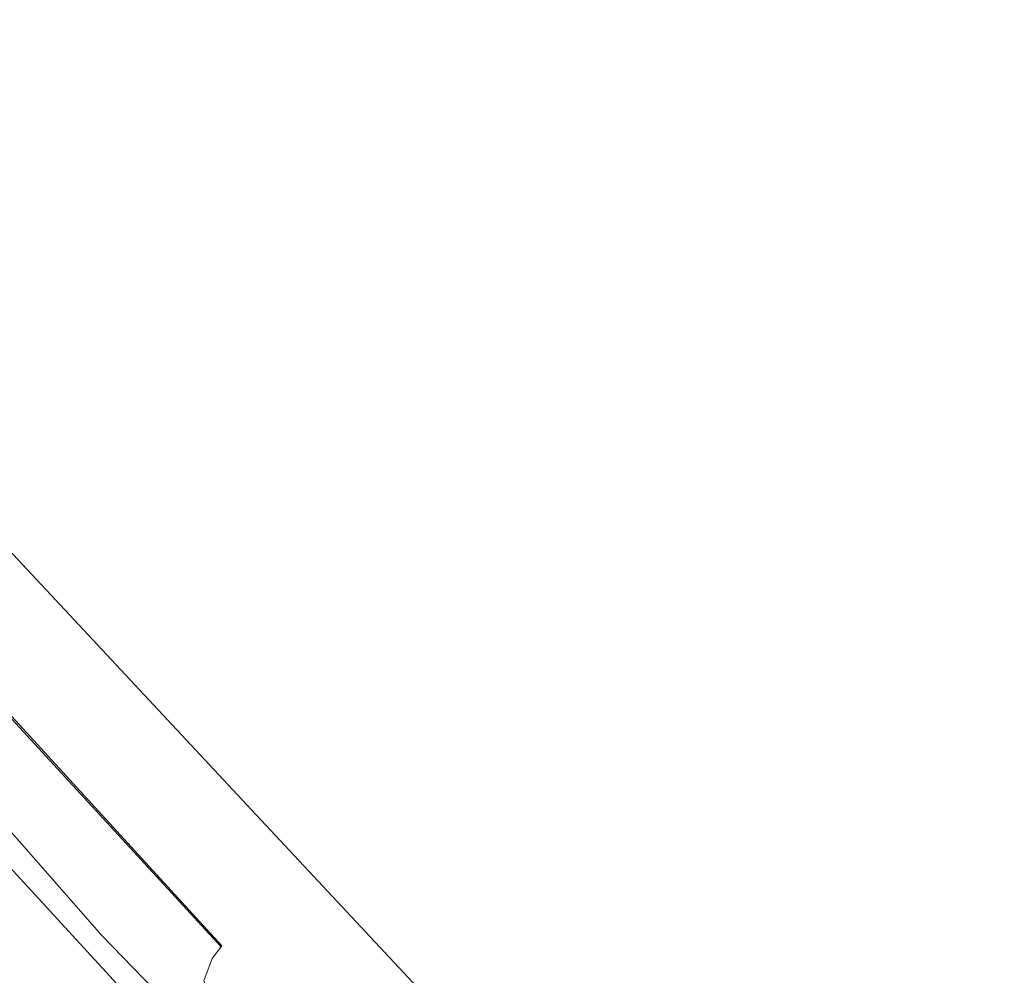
# Model space of a CAD drawing. Extents: x 130905 to 137824, y 412333 to 417928.
# Tile 115 of 256: x 133412 to 133493, y 413763 to 413841. Entities that reach past the tile are written whole.
import ezdxf
from ezdxf.lldxf.tags import DXFTag

# ---------------------------------------------------------------- set-up
doc = ezdxf.new("R2010")
doc.units = 0
for name, color, linetype, lineweight in [('B-ME-GR-GRAS-GV', 60, 'Continuous', 13), ('B-ME-GW-TALUD_KRUIN-G', 90, 'Continuous', 18), ('B-ME-IE-TERREINAFSCHEIDING_KUNSTMATIG_HEKWERK-G', 20, 'IE-TERREINAFSCHEIDING-KUNSTMATIG', 18), ('B-ME-KG-GRENS_OPNAME-G', 210, 'KG-OPNAME', 18), ('B-ME-OB-OEVERVOORZIENING-G', 7, 'Continuous', 18), ('B-ME-OG-WATER_KANAAL-GV', 120, 'Continuous', 18), ('B-ME-OG-WATER_SLOOT-G', 120, 'Continuous', 18)]:
    doc.layers.add(name, color=color, linetype=linetype, lineweight=lineweight)
doc.styles.get("Standard").update_dxf_attribs({"font": 'arial.ttf'})
doc.linetypes.add('IE-TERREINAFSCHEIDING-KUNSTMATIG', pattern='A,4,[82,NLCS.SHX,S=0.75,R=90,X=0,Y=0],4,-2', length=10)
tags = doc.linetypes.add('KG-OPNAME', pattern='A,5.5,-2,["O",Standard,S=1.8,R=0,X=-0.5,Y=-0.9],-2,5.5,-2,[5,NLCS.SHX,S=0.75,R=0,X=0,Y=0],-2', length=19).pattern_tags.tags
tags[6] = DXFTag(74, 10)

msp = doc.modelspace()

# ---------------------------------------------------------------- linework, layer by layer
at = {"layer": 'B-ME-GR-GRAS-GV'}
for points in [[(133499.329, 413665.898, 3.376), (133484.727, 413681.919, 3.416), (133469.875, 413697.851, 3.513), (133455.614, 413713.714, 3.447), (133441.198, 413729.512, 3.413), (133426.541, 413745.264, 3.501), (133411.203, 413761.936, 3.441), (133396.328, 413778.429, 3.503), (133382.409, 413794.039, 3.388), (133377.317, 413801.926, 3.344), (133378.527, 413807.408, 3.148), (133377.324, 413810.094, 3.116), (133381.11, 413809.574, 2.855), (133382.881, 413806.785, 2.804), (133390.702, 413797.581, 2.791), (133404.676, 413782.377, 2.884), (133418.841, 413766.227, 2.775), (133426.495, 413758.307, 2.762), (133441.139, 413742.39, 2.954), (133456.129, 413726.121, 2.928), (133471.298, 413709.702, 2.842), (133487.067, 413692.747, 2.793), (133501.663, 413676.879, 2.814)], [(133426.495, 413758.307, 2.762), (133418.841, 413766.227, 2.775), (133404.676, 413782.377, 2.884), (133390.702, 413797.581, 2.791), (133382.881, 413806.785, 2.804), (133381.11, 413809.574, 2.855), (133389.086, 413808.479, 2.005), (133395.603, 413801.233, 1.886), (133409.225, 413786.38, 1.901), (133423.325, 413771.074, 1.926), (133428.583, 413765.347, 1.994), (133428.685, 413765.376, 1.778), (133427.91, 413764.352, 1.778), (133427.226, 413762.509, 1.778)]]:
    msp.add_polyline3d(points, dxfattribs=at)
msp.add_polyline3d([(133428.685, 413765.376, 1.778), (133428.583, 413765.347, 1.994), (133423.325, 413771.074, 1.926), (133409.225, 413786.38, 1.901), (133395.603, 413801.233, 1.886), (133389.086, 413808.479, 2.005), (133389.579, 413808.411, 1.778), (133409.361, 413786.469, 1.778), (133423.343, 413771.234, 1.778)], close=True, dxfattribs=at)
at = {"layer": 'B-ME-GW-TALUD_KRUIN-G'}
for points in [[(133389.086, 413808.479, 2.005), (133395.603, 413801.233, 1.886), (133409.225, 413786.38, 1.901), (133423.325, 413771.074, 1.926), (133428.583, 413765.347, 1.994)], [(133428.583, 413765.347, 1.994), (133428.685, 413765.376, 1.778)]]:
    msp.add_polyline3d(points, dxfattribs=at)
at = {"layer": 'B-ME-IE-TERREINAFSCHEIDING_KUNSTMATIG_HEKWERK-G'}
msp.add_polyline3d([(133378.347, 413807.806, 3.223), (133382.325, 413803.616, 2.973), (133393.983, 413790.825, 3.033), (133408.782, 413774.559, 3.137), (133422.839, 413759.244, 3.037), (133436.739, 413744.055, 3.169), (133451.102, 413728.402, 3.218), (133465.519, 413712.504, 3.128), (133479.226, 413697.524, 3.244), (133494.121, 413681.151, 3.129), (133508.228, 413665.686, 3.172), (133522.958, 413649.419, 3.2), (133537.108, 413634.016, 3.201), (133551.013, 413618.659, 3.198), (133565.562, 413602.689, 3.166), (133580.151, 413586.707, 3.178), (133594.049, 413571.341, 3.186), (133608.813, 413555.021, 3.25), (133622.648, 413539.714, 3.169), (133637.269, 413523.51, 3.213), (133644.848, 413512.707, 3.269)], dxfattribs=at)
at = {"layer": 'B-ME-KG-GRENS_OPNAME-G'}
msp.add_polyline3d([(133397.363, 413812.719, 1.778), (133430.76, 413776.963, 1.778), (133464.683, 413740.643, 1.778), (133498.272, 413704.681, 1.778), (133531.589, 413669.009, 1.778), (133565.021, 413633.215, 1.778), (133597.985, 413597.922, 1.778), (133631.31, 413562.242, 1.778), (133664.935, 413526.243, 1.778), (133698.492, 413490.315, 1.778), (133726.378, 413460.458, 1.778)], dxfattribs=at)
at = {"layer": 'B-ME-OB-OEVERVOORZIENING-G'}
msp.add_polyline3d([(133389.579, 413808.411, 1.778), (133409.361, 413786.469, 1.778), (133423.343, 413771.234, 1.778), (133428.685, 413765.376, 1.778), (133427.91, 413764.352, 1.778), (133427.226, 413762.509, 1.778), (133428.056, 413760.069, 1.778), (133443.423, 413743.711, 1.778), (133457.426, 413727.719, 1.778), (133472.999, 413711.031, 1.778), (133488.669, 413694.131, 1.778), (133504.05, 413677.194, 1.778)], dxfattribs=at)
at = {"layer": 'B-ME-OG-WATER_KANAAL-GV'}
msp.add_polyline3d([(133504.05, 413677.194, 1.778), (133488.669, 413694.131, 1.778), (133472.999, 413711.031, 1.778), (133457.426, 413727.719, 1.778), (133443.423, 413743.711, 1.778), (133428.056, 413760.069, 1.778), (133427.226, 413762.509, 1.778), (133427.91, 413764.352, 1.778), (133428.685, 413765.376, 1.778), (133423.343, 413771.234, 1.778), (133409.361, 413786.469, 1.778), (133389.579, 413808.411, 1.778), (133391.157, 413808.194, 1.607), (133396.691, 413841.453, 1.778), (133397.363, 413812.719, 1.778), (133430.76, 413776.963, 1.778), (133464.683, 413740.643, 1.778), (133498.272, 413704.681, 1.778)], dxfattribs=at)
at = {"layer": 'B-ME-OG-WATER_SLOOT-G'}
msp.add_polyline3d([(133501.663, 413676.879, 2.814), (133487.067, 413692.747, 2.793), (133471.298, 413709.702, 2.842), (133456.129, 413726.121, 2.928), (133441.139, 413742.39, 2.954), (133426.495, 413758.307, 2.762), (133418.841, 413766.227, 2.775), (133404.676, 413782.377, 2.884), (133390.702, 413797.581, 2.791), (133382.881, 413806.785, 2.804), (133381.11, 413809.574, 2.855)], dxfattribs=at)

doc.saveas('drawing.dxf')
